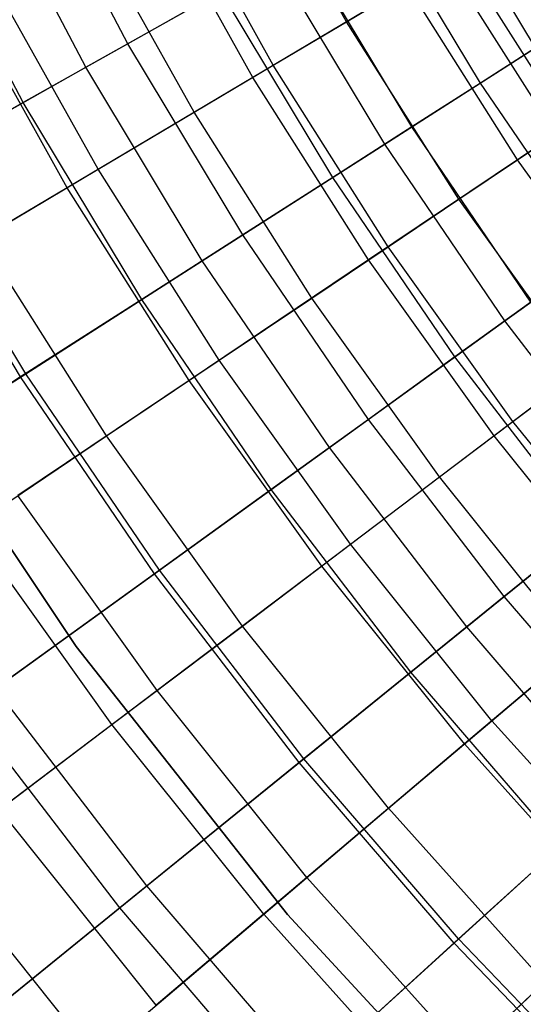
# Model space of a CAD drawing. Extents: x -135 to 135, y -135 to 135.
# Tile 195 of 207: x -17.06 to -14.65, y -13.9 to -9.2. Entities that reach past the tile are written whole.
import ezdxf

# ---------------------------------------------------------------- set-up
doc = ezdxf.new("R2010")
doc.units = 0
doc.header["$LTSCALE"] = 25.4
doc.layers.get('0').update_dxf_attribs({"linetype": 'CONTINUOUS'})

# ---------------------------------------------------------------- blocks, each defined once
blk = doc.blocks.new('SANTANA_BIURKO_A_PM_STL')
at = {"color": 0}
for p, q in [((-15.4968, -9.2139, 140.8719), (-15.9849, -8.3384, 140.8719)), ((-15.4968, -9.2139, 140.8719), (-15.9849, -8.3384, 140.8719)), ((-16.5402, -9.3189, 143.8992), (-17.0367, -8.3768, 143.8992)), ((-16.5402, -9.3189, 143.8992), (-17.0367, -8.3768, 143.8992)), ((-16.7402, -9.4316, 192.0916), (-17.2427, -8.4781, 192.0916)), ((-16.7402, -9.4316, 192.0916), (-17.2427, -8.4781, 192.0916)), ((-14.5957, -9.3385, 139.3421), (-15.0963, -8.5054, 139.3421)), ((-14.5957, -9.3385, 139.3421), (-15.0963, -8.5054, 139.3421)), ((-15.8466, -9.4219, 142.0125), (-16.3457, -8.5266, 142.0125)), ((-15.8466, -9.4219, 142.0125), (-16.3457, -8.5266, 142.0125)), ((-15.9438, -9.4796, 192.9349), (-16.446, -8.5789, 192.9349)), ((-15.9438, -9.4796, 192.9349), (-16.446, -8.5789, 192.9349)), ((-17.0391, -9.6, 145.0339), (-17.5506, -8.6295, 145.0339)), ((-17.0391, -9.6, 145.0339), (-17.5506, -8.6295, 145.0339)), ((-14.8583, -9.5066, 140.4636), (-15.368, -8.6585, 140.4636)), ((-14.8583, -9.5066, 140.4636), (-15.368, -8.6585, 140.4636)), ((-16.2244, -9.6465, 143.0655), (-16.7354, -8.7299, 143.0655)), ((-16.2244, -9.6465, 143.0655), (-16.7354, -8.7299, 143.0655)), ((-15.1858, -9.7161, 141.6294), (-15.7067, -8.8493, 141.6294)), ((-15.1858, -9.7161, 141.6294), (-15.7067, -8.8493, 141.6294)), ((-16.7402, -9.4316, 192.0916), (-15.8402, -8.9245, 192.8968)), ((-16.7402, -9.4316, 192.0916), (-15.8402, -8.9245, 192.8968)), ((-15.0191, -8.9298, 193.7055), (-15.9438, -9.4796, 192.9349)), ((-15.0191, -8.9298, 193.7055), (-15.9438, -9.4796, 192.9349)), ((-15.3149, -9.7987, 192.8968), (-15.8402, -8.9245, 192.8968)), ((-15.3149, -9.7987, 192.8968), (-15.8402, -8.9245, 192.8968)), ((-14.4996, -9.7507, 193.7055), (-15.0191, -8.9298, 193.7055)), ((-14.4996, -9.7507, 193.7055), (-15.0191, -8.9298, 193.7055)), ((-14.4373, -9.7088, 138.5532), (-14.9545, -8.8915, 138.5532)), ((-14.4373, -9.7088, 138.5532), (-14.9545, -8.8915, 138.5532)), ((-16.6821, -9.9186, 144.1931), (-17.2075, -8.9762, 144.1931)), ((-16.6821, -9.9186, 144.1931), (-17.2075, -8.9762, 144.1931)), ((-16.8299, -10.0065, 192.117), (-17.36, -9.0557, 192.117)), ((-16.8299, -10.0065, 192.117), (-17.36, -9.0557, 192.117)), ((-16.0964, -9.0689, 142.7704), (-16.5402, -9.3189, 143.8992)), ((-16.0964, -9.0689, 142.7704), (-16.5402, -9.3189, 143.8992)), ((-15.5626, -9.9572, 142.7704), (-16.0964, -9.0689, 142.7704)), ((-15.5626, -9.9572, 142.7704), (-16.0964, -9.0689, 142.7704)), ((-15.4968, -9.2139, 140.8719), (-15.2073, -9.0417, 139.7443)), ((-15.4968, -9.2139, 140.8719), (-15.2073, -9.0417, 139.7443)), ((-14.6813, -9.8729, 139.7443), (-15.2073, -9.0417, 139.7443)), ((-14.6813, -9.8729, 139.7443), (-15.2073, -9.0417, 139.7443)), ((-15.8466, -9.4219, 142.0125), (-15.4968, -9.2139, 140.8719)), ((-15.8466, -9.4219, 142.0125), (-15.4968, -9.2139, 140.8719)), ((-14.9608, -10.0608, 140.8719), (-15.4968, -9.2139, 140.8719)), ((-14.9608, -10.0608, 140.8719), (-15.4968, -9.2139, 140.8719)), ((-15.3149, -9.7987, 192.8968), (-14.42, -9.2261, 193.6437)), ((-15.3149, -9.7987, 192.8968), (-14.42, -9.2261, 193.6437)), ((-16.5402, -9.3189, 143.8992), (-17.0391, -9.6, 145.0339)), ((-16.5402, -9.3189, 143.8992), (-17.0391, -9.6, 145.0339)), ((-15.9916, -10.2317, 143.8992), (-16.5402, -9.3189, 143.8992)), ((-15.9916, -10.2317, 143.8992), (-16.5402, -9.3189, 143.8992)), ((-14.5957, -9.3385, 139.3421), (-14.8583, -9.5066, 140.4636)), ((-14.5957, -9.3385, 139.3421), (-14.8583, -9.5066, 140.4636)), ((-17.6118, -9.9226, 191.2301), (-16.7402, -9.4316, 192.0916)), ((-17.6118, -9.9226, 191.2301), (-16.7402, -9.4316, 192.0916)), ((-16.1851, -10.3554, 192.0916), (-16.7402, -9.4316, 192.0916)), ((-16.1851, -10.3554, 192.0916), (-16.7402, -9.4316, 192.0916)), ((-16.2244, -9.6465, 143.0655), (-15.8466, -9.4219, 142.0125)), ((-16.2244, -9.6465, 143.0655), (-15.8466, -9.4219, 142.0125)), ((-15.2985, -10.288, 142.0125), (-15.8466, -9.4219, 142.0125)), ((-15.2985, -10.288, 142.0125), (-15.8466, -9.4219, 142.0125)), ((-15.9438, -9.4796, 192.9349), (-16.8299, -10.0065, 192.117)), ((-15.9438, -9.4796, 192.9349), (-16.8299, -10.0065, 192.117)), ((-15.3923, -10.3511, 192.9349), (-15.9438, -9.4796, 192.9349)), ((-15.3923, -10.3511, 192.9349), (-15.9438, -9.4796, 192.9349)), ((-14.8583, -9.5066, 140.4636), (-15.1858, -9.7161, 141.6294)), ((-14.8583, -9.5066, 140.4636), (-15.1858, -9.7161, 141.6294)), ((-14.3019, -10.3247, 140.4636), (-14.8583, -9.5066, 140.4636)), ((-14.3019, -10.3247, 140.4636), (-14.8583, -9.5066, 140.4636)), ((-17.0391, -9.6, 145.0339), (-17.6368, -9.9368, 146.2826)), ((-17.0391, -9.6, 145.0339), (-17.6368, -9.9368, 146.2826)), ((-16.474, -10.5403, 145.0339), (-17.0391, -9.6, 145.0339)), ((-16.474, -10.5403, 145.0339), (-17.0391, -9.6, 145.0339)), ((-16.6821, -9.9186, 144.1931), (-16.2244, -9.6465, 143.0655)), ((-16.6821, -9.9186, 144.1931), (-16.2244, -9.6465, 143.0655)), ((-15.6632, -10.5332, 143.0655), (-16.2244, -9.6465, 143.0655)), ((-15.6632, -10.5332, 143.0655), (-16.2244, -9.6465, 143.0655)), ((-15.1858, -9.7161, 141.6294), (-15.5626, -9.9572, 142.7704)), ((-15.1858, -9.7161, 141.6294), (-15.5626, -9.9572, 142.7704)), ((-14.6171, -10.5523, 141.6294), (-15.1858, -9.7161, 141.6294)), ((-14.6171, -10.5523, 141.6294), (-15.1858, -9.7161, 141.6294)), ((-14.6813, -9.8729, 139.7443), (-14.4373, -9.7088, 138.5532)), ((-14.6813, -9.8729, 139.7443), (-14.4373, -9.7088, 138.5532)), ((-14.4996, -9.7507, 193.7055), (-15.3923, -10.3511, 192.9349)), ((-14.4996, -9.7507, 193.7055), (-15.3923, -10.3511, 192.9349)), ((-16.1851, -10.3554, 192.0916), (-15.3149, -9.7987, 192.8968)), ((-16.1851, -10.3554, 192.0916), (-15.3149, -9.7987, 192.8968)), ((-14.7414, -10.642, 192.8968), (-15.3149, -9.7987, 192.8968)), ((-14.7414, -10.642, 192.8968), (-15.3149, -9.7987, 192.8968)), ((-14.9608, -10.0608, 140.8719), (-14.6813, -9.8729, 139.7443)), ((-14.9608, -10.0608, 140.8719), (-14.6813, -9.8729, 139.7443)), ((-14.1099, -10.6735, 139.7443), (-14.6813, -9.8729, 139.7443)), ((-14.1099, -10.6735, 139.7443), (-14.6813, -9.8729, 139.7443)), ((-17.0519, -10.91, 146.2826), (-17.6368, -9.9368, 146.2826)), ((-17.0519, -10.91, 146.2826), (-17.6368, -9.9368, 146.2826)), ((-17.0277, -10.8945, 191.2301), (-17.6118, -9.9226, 191.2301)), ((-17.0277, -10.8945, 191.2301), (-17.6118, -9.9226, 191.2301)), ((-17.238, -10.2491, 145.4309), (-16.6821, -9.9186, 144.1931)), ((-17.238, -10.2491, 145.4309), (-16.6821, -9.9186, 144.1931)), ((-16.1051, -10.8304, 144.1931), (-16.6821, -9.9186, 144.1931)), ((-16.1051, -10.8304, 144.1931), (-16.6821, -9.9186, 144.1931)), ((-15.5626, -9.9572, 142.7704), (-15.9916, -10.2317, 143.8992)), ((-15.5626, -9.9572, 142.7704), (-15.9916, -10.2317, 143.8992)), ((-14.9798, -10.8141, 142.7704), (-15.5626, -9.9572, 142.7704)), ((-14.9798, -10.8141, 142.7704), (-15.5626, -9.9572, 142.7704)), ((-16.8299, -10.0065, 192.117), (-17.6762, -10.5097, 191.2534)), ((-16.8299, -10.0065, 192.117), (-17.6762, -10.5097, 191.2534)), ((-16.2478, -10.9263, 192.117), (-16.8299, -10.0065, 192.117)), ((-16.2478, -10.9263, 192.117), (-16.8299, -10.0065, 192.117)), ((-14.7414, -10.642, 192.8968), (-13.88, -10.0202, 193.6437)), ((-14.7414, -10.642, 192.8968), (-13.88, -10.0202, 193.6437)), ((-15.2985, -10.288, 142.0125), (-14.9608, -10.0608, 140.8719)), ((-15.2985, -10.288, 142.0125), (-14.9608, -10.0608, 140.8719)), ((-14.3785, -10.8767, 140.8719), (-14.9608, -10.0608, 140.8719)), ((-14.3785, -10.8767, 140.8719), (-14.9608, -10.0608, 140.8719)), ((-15.9916, -10.2317, 143.8992), (-16.474, -10.5403, 145.0339)), ((-15.9916, -10.2317, 143.8992), (-16.474, -10.5403, 145.0339)), ((-15.3928, -11.1122, 143.8992), (-15.9916, -10.2317, 143.8992)), ((-15.3928, -11.1122, 143.8992), (-15.9916, -10.2317, 143.8992)), ((-16.6418, -11.1913, 145.4309), (-17.238, -10.2491, 145.4309)), ((-16.6418, -11.1913, 145.4309), (-17.238, -10.2491, 145.4309)), ((-15.6632, -10.5332, 143.0655), (-15.2985, -10.288, 142.0125)), ((-15.6632, -10.5332, 143.0655), (-15.2985, -10.288, 142.0125)), ((-14.7031, -11.1223, 142.0125), (-15.2985, -10.288, 142.0125)), ((-14.7031, -11.1223, 142.0125), (-15.2985, -10.288, 142.0125)), ((-17.0277, -10.8945, 191.2301), (-16.1851, -10.3554, 192.0916)), ((-17.0277, -10.8945, 191.2301), (-16.1851, -10.3554, 192.0916)), ((-15.3923, -10.3511, 192.9349), (-16.2478, -10.9263, 192.117)), ((-15.3923, -10.3511, 192.9349), (-16.2478, -10.9263, 192.117)), ((-15.579, -11.2466, 192.0916), (-16.1851, -10.3554, 192.0916)), ((-15.579, -11.2466, 192.0916), (-16.1851, -10.3554, 192.0916)), ((-14.7933, -11.1905, 192.9349), (-15.3923, -10.3511, 192.9349)), ((-14.7933, -11.1905, 192.9349), (-15.3923, -10.3511, 192.9349)), ((-16.474, -10.5403, 145.0339), (-17.0519, -10.91, 146.2826)), ((-16.474, -10.5403, 145.0339), (-17.0519, -10.91, 146.2826)), ((-15.8571, -11.4474, 145.0339), (-16.474, -10.5403, 145.0339)), ((-15.8571, -11.4474, 145.0339), (-16.474, -10.5403, 145.0339)), ((-16.1051, -10.8304, 144.1931), (-15.6632, -10.5332, 143.0655)), ((-16.1051, -10.8304, 144.1931), (-15.6632, -10.5332, 143.0655)), ((-15.0536, -11.3874, 143.0655), (-15.6632, -10.5332, 143.0655)), ((-15.0536, -11.3874, 143.0655), (-15.6632, -10.5332, 143.0655)), ((-14.6171, -10.5523, 141.6294), (-14.9798, -10.8141, 142.7704)), ((-14.6171, -10.5523, 141.6294), (-14.9798, -10.8141, 142.7704)), ((-13.9353, -10.5415, 193.7055), (-14.7933, -11.1905, 192.9349)), ((-13.9353, -10.5415, 193.7055), (-14.7933, -11.1905, 192.9349)), ((-15.579, -11.2466, 192.0916), (-14.7414, -10.642, 192.8968)), ((-15.579, -11.2466, 192.0916), (-14.7414, -10.642, 192.8968)), ((-14.1215, -11.4518, 192.8968), (-14.7414, -10.642, 192.8968)), ((-14.1215, -11.4518, 192.8968), (-14.7414, -10.642, 192.8968)), ((-17.6923, -10.8418, 96.2), (-16.7871, -12.1965, 96.2)), ((-16.7871, -12.1965, 97.2), (-17.6923, -10.8418, 97.2)), ((-16.7871, -12.1965, 97.2), (-17.6923, -10.8418, 97.2)), ((-17.6923, -10.8418, 96.2), (-16.7871, -12.1965, 96.2)), ((-17.6923, -10.8418, 102.1156), (-16.7871, -12.1965, 102.1156)), ((-16.7871, -12.1965, 103.1156), (-17.6923, -10.8418, 103.1156)), ((-16.7871, -12.1965, 103.1156), (-17.6923, -10.8418, 103.1156)), ((-17.6923, -10.8418, 102.1156), (-16.7871, -12.1965, 102.1156)), ((-16.6418, -11.1913, 145.4309), (-16.1051, -10.8304, 144.1931)), ((-16.6418, -11.1913, 145.4309), (-16.1051, -10.8304, 144.1931)), ((-15.4783, -11.7087, 144.1931), (-16.1051, -10.8304, 144.1931)), ((-15.4783, -11.7087, 144.1931), (-16.1051, -10.8304, 144.1931)), ((-14.9798, -10.8141, 142.7704), (-15.3928, -11.1122, 143.8992)), ((-14.9798, -10.8141, 142.7704), (-15.3928, -11.1122, 143.8992)), ((-14.3499, -11.637, 142.7704), (-14.9798, -10.8141, 142.7704)), ((-14.3499, -11.637, 142.7704), (-14.9798, -10.8141, 142.7704)), ((-17.8399, -11.4142, 190.3147), (-17.0277, -10.8945, 191.2301)), ((-17.8399, -11.4142, 190.3147), (-17.0277, -10.8945, 191.2301)), ((-16.39, -11.8321, 191.2301), (-17.0277, -10.8945, 191.2301)), ((-16.39, -11.8321, 191.2301), (-17.0277, -10.8945, 191.2301)), ((-14.7031, -11.1223, 142.0125), (-14.3785, -10.8767, 140.8719)), ((-14.7031, -11.1223, 142.0125), (-14.3785, -10.8767, 140.8719)), ((-17.0519, -10.91, 146.2826), (-17.9804, -11.5041, 148.1627)), ((-17.0519, -10.91, 146.2826), (-17.9804, -11.5041, 148.1627)), ((-16.2478, -10.9263, 192.117), (-17.0648, -11.4758, 191.2534)), ((-16.2478, -10.9263, 192.117), (-17.0648, -11.4758, 191.2534)), ((-16.4134, -11.849, 146.2826), (-17.0519, -10.91, 146.2826)), ((-16.4134, -11.849, 146.2826), (-17.0519, -10.91, 146.2826)), ((-15.6154, -11.8124, 192.117), (-16.2478, -10.9263, 192.117)), ((-15.6154, -11.8124, 192.117), (-16.2478, -10.9263, 192.117)), ((-15.3928, -11.1122, 143.8992), (-15.8571, -11.4474, 145.0339)), ((-15.3928, -11.1122, 143.8992), (-15.8571, -11.4474, 145.0339)), ((-14.7455, -11.9578, 143.8992), (-15.3928, -11.1122, 143.8992)), ((-14.7455, -11.9578, 143.8992), (-15.3928, -11.1122, 143.8992)), ((-15.0536, -11.3874, 143.0655), (-14.7031, -11.1223, 142.0125)), ((-15.0536, -11.3874, 143.0655), (-14.7031, -11.1223, 142.0125)), ((-14.0623, -11.9222, 142.0125), (-14.7031, -11.1223, 142.0125)), ((-14.0623, -11.9222, 142.0125), (-14.7031, -11.1223, 142.0125)), ((-17.2892, -11.6267, 146.8118), (-16.6418, -11.1913, 145.4309)), ((-17.2892, -11.6267, 146.8118), (-16.6418, -11.1913, 145.4309)), ((-15.9941, -12.0988, 145.4309), (-16.6418, -11.1913, 145.4309)), ((-15.9941, -12.0988, 145.4309), (-16.6418, -11.1913, 145.4309)), ((-14.7933, -11.1905, 192.9349), (-15.6154, -11.8124, 192.117)), ((-14.7933, -11.1905, 192.9349), (-15.6154, -11.8124, 192.117)), ((-14.1485, -11.9953, 192.9349), (-14.7933, -11.1905, 192.9349)), ((-14.1485, -11.9953, 192.9349), (-14.7933, -11.1905, 192.9349)), ((-16.39, -11.8321, 191.2301), (-15.579, -11.2466, 192.0916)), ((-16.39, -11.8321, 191.2301), (-15.579, -11.2466, 192.0916)), ((-14.9238, -12.1024, 192.0916), (-15.579, -11.2466, 192.0916)), ((-14.9238, -12.1024, 192.0916), (-15.579, -11.2466, 192.0916)), ((-15.4783, -11.7087, 144.1931), (-15.0536, -11.3874, 143.0655)), ((-15.4783, -11.7087, 144.1931), (-15.0536, -11.3874, 143.0655)), ((-14.3975, -12.2064, 143.0655), (-15.0536, -11.3874, 143.0655)), ((-14.3975, -12.2064, 143.0655), (-15.0536, -11.3874, 143.0655)), ((-15.8571, -11.4474, 145.0339), (-16.4134, -11.849, 146.2826)), ((-15.8571, -11.4474, 145.0339), (-16.4134, -11.849, 146.2826)), ((-15.1903, -12.3185, 145.0339), (-15.8571, -11.4474, 145.0339)), ((-15.1903, -12.3185, 145.0339), (-15.8571, -11.4474, 145.0339)), ((-14.9238, -12.1024, 192.0916), (-14.1215, -11.4518, 192.8968)), ((-14.9238, -12.1024, 192.0916), (-14.1215, -11.4518, 192.8968)), ((-16.4007, -12.4064, 191.2534), (-17.0648, -11.4758, 191.2534)), ((-16.4007, -12.4064, 191.2534), (-17.0648, -11.4758, 191.2534)), ((-16.6163, -12.5696, 146.8118), (-17.2892, -11.6267, 146.8118)), ((-16.6163, -12.5696, 146.8118), (-17.2892, -11.6267, 146.8118)), ((-14.3499, -11.637, 142.7704), (-14.7455, -11.9578, 143.8992)), ((-14.3499, -11.637, 142.7704), (-14.7455, -11.9578, 143.8992)), ((-15.9941, -12.0988, 145.4309), (-15.4783, -11.7087, 144.1931)), ((-15.9941, -12.0988, 145.4309), (-15.4783, -11.7087, 144.1931)), ((-14.8037, -12.5508, 144.1931), (-15.4783, -11.7087, 144.1931)), ((-14.8037, -12.5508, 144.1931), (-15.4783, -11.7087, 144.1931)), ((-17.1718, -12.3965, 190.3147), (-16.39, -11.8321, 191.2301)), ((-17.1718, -12.3965, 190.3147), (-16.39, -11.8321, 191.2301)), ((-15.6154, -11.8124, 192.117), (-16.4007, -12.4064, 191.2534)), ((-15.6154, -11.8124, 192.117), (-16.4007, -12.4064, 191.2534)), ((-15.7008, -12.7325, 191.2301), (-16.39, -11.8321, 191.2301)), ((-15.7008, -12.7325, 191.2301), (-16.39, -11.8321, 191.2301)), ((-14.9348, -12.662, 192.117), (-15.6154, -11.8124, 192.117)), ((-14.9348, -12.662, 192.117), (-15.6154, -11.8124, 192.117)), ((-16.4134, -11.849, 146.2826), (-17.307, -12.4941, 148.1627)), ((-16.4134, -11.849, 146.2826), (-17.307, -12.4941, 148.1627)), ((-15.7232, -12.7506, 146.2826), (-16.4134, -11.849, 146.2826)), ((-15.7232, -12.7506, 146.2826), (-16.4134, -11.849, 146.2826)), ((-14.7455, -11.9578, 143.8992), (-15.1903, -12.3185, 145.0339)), ((-14.7455, -11.9578, 143.8992), (-15.1903, -12.3185, 145.0339)), ((-14.0518, -12.7658, 143.8992), (-14.7455, -11.9578, 143.8992)), ((-14.0518, -12.7658, 143.8992), (-14.7455, -11.9578, 143.8992)), ((-14.1485, -11.9953, 192.9349), (-14.9348, -12.662, 192.117)), ((-14.1485, -11.9953, 192.9349), (-14.9348, -12.662, 192.117)), ((-16.6163, -12.5696, 146.8118), (-15.9941, -12.0988, 145.4309)), ((-16.6163, -12.5696, 146.8118), (-15.9941, -12.0988, 145.4309)), ((-15.297, -12.969, 145.4309), (-15.9941, -12.0988, 145.4309)), ((-15.297, -12.969, 145.4309), (-15.9941, -12.0988, 145.4309)), ((-15.7008, -12.7325, 191.2301), (-14.9238, -12.1024, 192.0916)), ((-15.7008, -12.7325, 191.2301), (-14.9238, -12.1024, 192.0916)), ((-14.2218, -12.9202, 192.0916), (-14.9238, -12.1024, 192.0916)), ((-14.2218, -12.9202, 192.0916), (-14.9238, -12.1024, 192.0916)), ((-16.7871, -12.1965, 96.2), (-15.7784, -13.476, 96.2)), ((-15.7784, -13.476, 97.2), (-16.7871, -12.1965, 97.2)), ((-16.7871, -12.1965, 97.2), (-16.7871, -12.1965, 96.2)), ((-16.7871, -12.1965, 97.2), (-16.7871, -12.1965, 96.2)), ((-15.7784, -13.476, 97.2), (-16.7871, -12.1965, 97.2)), ((-16.7871, -12.1965, 96.2), (-15.7784, -13.476, 96.2)), ((-16.7871, -12.1965, 102.1156), (-15.7784, -13.476, 102.1156)), ((-15.7784, -13.476, 103.1156), (-16.7871, -12.1965, 103.1156)), ((-16.7871, -12.1965, 103.1156), (-16.7871, -12.1965, 102.1156)), ((-16.7871, -12.1965, 103.1156), (-16.7871, -12.1965, 102.1156)), ((-15.7784, -13.476, 103.1156), (-16.7871, -12.1965, 103.1156)), ((-16.7871, -12.1965, 102.1156), (-15.7784, -13.476, 102.1156)), ((-14.8037, -12.5508, 144.1931), (-14.3975, -12.2064, 143.0655)), ((-14.8037, -12.5508, 144.1931), (-14.3975, -12.2064, 143.0655)), ((-15.1903, -12.3185, 145.0339), (-15.7232, -12.7506, 146.2826)), ((-15.1903, -12.3185, 145.0339), (-15.7232, -12.7506, 146.2826)), ((-14.4757, -13.1509, 145.0339), (-15.1903, -12.3185, 145.0339)), ((-14.4757, -13.1509, 145.0339), (-15.1903, -12.3185, 145.0339)), ((-16.4497, -13.3399, 190.3147), (-17.1718, -12.3965, 190.3147)), ((-16.4497, -13.3399, 190.3147), (-17.1718, -12.3965, 190.3147)), ((-16.4007, -12.4064, 191.2534), (-17.1523, -12.975, 190.3423)), ((-16.4007, -12.4064, 191.2534), (-17.1523, -12.975, 190.3423)), ((-15.6859, -13.2987, 191.2534), (-16.4007, -12.4064, 191.2534)), ((-15.6859, -13.2987, 191.2534), (-16.4007, -12.4064, 191.2534)), ((-16.5793, -13.4449, 148.1627), (-17.307, -12.4941, 148.1627)), ((-16.5793, -13.4449, 148.1627), (-17.307, -12.4941, 148.1627)), ((-17.4575, -13.2059, 148.5832), (-16.6163, -12.5696, 146.8118)), ((-17.4575, -13.2059, 148.5832), (-16.6163, -12.5696, 146.8118)), ((-15.8921, -13.4736, 146.8118), (-16.6163, -12.5696, 146.8118)), ((-15.8921, -13.4736, 146.8118), (-16.6163, -12.5696, 146.8118)), ((-15.297, -12.969, 145.4309), (-14.8037, -12.5508, 144.1931)), ((-15.297, -12.969, 145.4309), (-14.8037, -12.5508, 144.1931)), ((-14.0833, -13.3541, 144.1931), (-14.8037, -12.5508, 144.1931)), ((-14.0833, -13.3541, 144.1931), (-14.8037, -12.5508, 144.1931)), ((-14.9348, -12.662, 192.117), (-15.6859, -13.2987, 191.2534)), ((-14.9348, -12.662, 192.117), (-15.6859, -13.2987, 191.2534)), ((-14.2081, -13.4724, 192.117), (-14.9348, -12.662, 192.117)), ((-14.2081, -13.4724, 192.117), (-14.9348, -12.662, 192.117)), ((-16.4497, -13.3399, 190.3147), (-15.7008, -12.7325, 191.2301)), ((-16.4497, -13.3399, 190.3147), (-15.7008, -12.7325, 191.2301)), ((-14.9622, -13.5928, 191.2301), (-15.7008, -12.7325, 191.2301)), ((-14.9622, -13.5928, 191.2301), (-15.7008, -12.7325, 191.2301)), ((-15.7232, -12.7506, 146.2826), (-16.5793, -13.4449, 148.1627)), ((-15.7232, -12.7506, 146.2826), (-16.5793, -13.4449, 148.1627)), ((-14.9835, -13.6122, 146.2826), (-15.7232, -12.7506, 146.2826)), ((-14.9835, -13.6122, 146.2826), (-15.7232, -12.7506, 146.2826)), ((-14.9622, -13.5928, 191.2301), (-14.2218, -12.9202, 192.0916)), ((-14.9622, -13.5928, 191.2301), (-14.2218, -12.9202, 192.0916)), ((-15.8921, -13.4736, 146.8118), (-15.297, -12.969, 145.4309)), ((-15.8921, -13.4736, 146.8118), (-15.297, -12.969, 145.4309)), ((-14.5526, -13.7991, 145.4309), (-15.297, -12.969, 145.4309)), ((-14.5526, -13.7991, 145.4309), (-15.297, -12.969, 145.4309)), ((-16.4047, -13.9082, 190.3423), (-17.1523, -12.975, 190.3423)), ((-16.4047, -13.9082, 190.3423), (-17.1523, -12.975, 190.3423)), ((-14.4757, -13.1509, 145.0339), (-14.9835, -13.6122, 146.2826)), ((-14.4757, -13.1509, 145.0339), (-14.9835, -13.6122, 146.2826)), ((-16.6966, -14.1557, 148.5832), (-17.4575, -13.2059, 148.5832)), ((-16.6966, -14.1557, 148.5832), (-17.4575, -13.2059, 148.5832)), ((-15.6859, -13.2987, 191.2534), (-16.4047, -13.9082, 190.3423)), ((-15.6859, -13.2987, 191.2534), (-16.4047, -13.9082, 190.3423)), ((-14.9226, -14.1499, 191.2534), (-15.6859, -13.2987, 191.2534)), ((-14.9226, -14.1499, 191.2534), (-15.6859, -13.2987, 191.2534)), ((-17.1685, -13.9227, 189.3476), (-16.4497, -13.3399, 190.3147)), ((-17.1685, -13.9227, 189.3476), (-16.4497, -13.3399, 190.3147)), ((-15.6759, -14.2412, 190.3147), (-16.4497, -13.3399, 190.3147)), ((-15.6759, -14.2412, 190.3147), (-16.4497, -13.3399, 190.3147)), ((-16.5793, -13.4449, 148.1627), (-17.9092, -14.5234, 151.0295)), ((-16.5793, -13.4449, 148.1627), (-17.9092, -14.5234, 151.0295)), ((-16.6966, -14.1557, 148.5832), (-15.8921, -13.4736, 146.8118)), ((-16.6966, -14.1557, 148.5832), (-15.8921, -13.4736, 146.8118)), ((-15.7993, -14.3534, 148.1627), (-16.5793, -13.4449, 148.1627)), ((-15.7993, -14.3534, 148.1627), (-16.5793, -13.4449, 148.1627)), ((-15.1188, -14.336, 146.8118), (-15.8921, -13.4736, 146.8118)), ((-15.1188, -14.336, 146.8118), (-15.8921, -13.4736, 146.8118)), ((-15.7784, -13.476, 96.2), (-14.6725, -14.6725, 96.2)), ((-14.6725, -14.6725, 97.2), (-15.7784, -13.476, 97.2)), ((-15.7784, -13.476, 97.2), (-15.7784, -13.476, 96.2)), ((-15.7784, -13.476, 97.2), (-15.7784, -13.476, 96.2)), ((-14.6725, -14.6725, 97.2), (-15.7784, -13.476, 97.2)), ((-15.7784, -13.476, 96.2), (-14.6725, -14.6725, 96.2)), ((-15.7784, -13.476, 102.1156), (-14.6725, -14.6725, 102.1156)), ((-14.6725, -14.6725, 103.1156), (-15.7784, -13.476, 103.1156)), ((-15.7784, -13.476, 103.1156), (-15.7784, -13.476, 102.1156)), ((-15.7784, -13.476, 103.1156), (-15.7784, -13.476, 102.1156)), ((-14.6725, -14.6725, 103.1156), (-15.7784, -13.476, 103.1156)), ((-15.7784, -13.476, 102.1156), (-14.6725, -14.6725, 102.1156)), ((-14.2081, -13.4724, 192.117), (-14.9226, -14.1499, 191.2534)), ((-14.2081, -13.4724, 192.117), (-14.9226, -14.1499, 191.2534)), ((-14.9835, -13.6122, 146.2826), (-15.7993, -14.3534, 148.1627)), ((-14.9835, -13.6122, 146.2826), (-15.7993, -14.3534, 148.1627)), ((-15.6759, -14.2412, 190.3147), (-14.9622, -13.5928, 191.2301)), ((-15.6759, -14.2412, 190.3147), (-14.9622, -13.5928, 191.2301)), ((-14.1967, -14.4309, 146.2826), (-14.9835, -13.6122, 146.2826)), ((-14.1967, -14.4309, 146.2826), (-14.9835, -13.6122, 146.2826)), ((-14.1765, -14.4104, 191.2301), (-14.9622, -13.5928, 191.2301)), ((-14.1765, -14.4104, 191.2301), (-14.9622, -13.5928, 191.2301)), ((-15.1188, -14.336, 146.8118), (-14.5526, -13.7991, 145.4309)), ((-15.1188, -14.336, 146.8118), (-14.5526, -13.7991, 145.4309))]:
    blk.add_line(p, q, dxfattribs=at)

msp = doc.modelspace()

# ---------------------------------------------------------------- block references
at = {"color": 253}
msp.add_blockref('SANTANA_BIURKO_A_PM_STL', (0, 0), dxfattribs=at)

doc.saveas('drawing.dxf')
